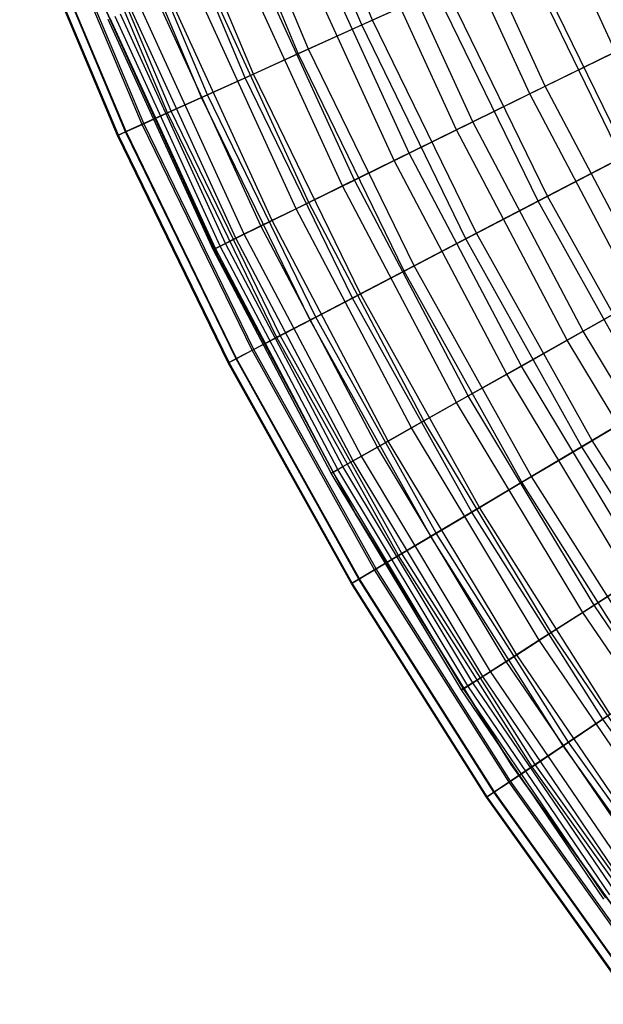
# Model space of a CAD drawing. Extents: x -135 to 135, y -135 to 135.
# Tile 143 of 207: x -27.98 to -24.13, y -18.11 to -11.61. Entities that reach past the tile are written whole.
import ezdxf

# ---------------------------------------------------------------- set-up
doc = ezdxf.new("R2010")
doc.units = 0
doc.header["$LTSCALE"] = 25.4
doc.layers.get('0').update_dxf_attribs({"linetype": 'CONTINUOUS'})

# ---------------------------------------------------------------- blocks, each defined once
blk = doc.blocks.new('SANTANA_BIURKO_A_PM_STL')
at = {"color": 0}
for p, q in [((-25.6509, -11.6156, 179.9512), (-26.2568, -10.1721, 179.9512)), ((-25.6509, -11.6156, 179.9512), (-26.2568, -10.1721, 179.9512)), ((-25.7231, -11.6483, 160.9833), (-26.3307, -10.2007, 160.9833)), ((-25.7231, -11.6483, 160.9833), (-26.3307, -10.2007, 160.9833)), ((-26.1412, -11.8376, 162.3398), (-26.7586, -10.3665, 162.3398)), ((-26.1412, -11.8376, 162.3398), (-26.7586, -10.3665, 162.3398)), ((-26.0742, -11.8072, 178.6467), (-26.69, -10.3399, 178.6467)), ((-26.0742, -11.8072, 178.6467), (-26.69, -10.3399, 178.6467)), ((-24.0492, -11.8249, 158.1011), (-24.6744, -10.4578, 158.1011)), ((-24.0492, -11.8249, 158.1011), (-24.6744, -10.4578, 158.1011)), ((-26.492, -11.9965, 163.6553), (-27.1178, -10.5056, 163.6553)), ((-26.492, -11.9965, 163.6553), (-27.1178, -10.5056, 163.6553)), ((-26.4377, -11.9719, 177.335), (-27.0621, -10.4841, 177.335)), ((-26.4377, -11.9719, 177.335), (-27.0621, -10.4841, 177.335)), ((-26.779, -12.1264, 164.9355), (-27.4115, -10.6194, 164.9355)), ((-26.779, -12.1264, 164.9355), (-27.4115, -10.6194, 164.9355)), ((-26.7402, -12.1088, 176.0225), (-27.3718, -10.604, 176.0225)), ((-26.7402, -12.1088, 176.0225), (-27.3718, -10.604, 176.0225)), ((-27.0047, -12.2286, 166.1857), (-27.6426, -10.7089, 166.1857)), ((-27.0047, -12.2286, 166.1857), (-27.6426, -10.7089, 166.1857)), ((-26.981, -12.2179, 174.7149), (-27.6183, -10.6995, 174.7149)), ((-26.981, -12.2179, 174.7149), (-27.6183, -10.6995, 174.7149)), ((-24.6143, -12.1027, 159.5739), (-25.2542, -10.7035, 159.5739)), ((-24.6143, -12.1027, 159.5739), (-25.2542, -10.7035, 159.5739)), ((-24.5119, -12.0524, 181.3361), (-25.1492, -10.659, 181.3361)), ((-24.5119, -12.0524, 181.3361), (-25.1492, -10.659, 181.3361)), ((-27.1713, -12.3041, 167.41), (-27.8131, -10.775, 167.41)), ((-27.1713, -12.3041, 167.41), (-27.8131, -10.775, 167.41)), ((-27.1598, -12.2989, 173.4179), (-27.8014, -10.7705, 173.4179)), ((-27.1598, -12.2989, 173.4179), (-27.8014, -10.7705, 173.4179)), ((-27.3337, -12.3776, 169.8294), (-27.9794, -10.8394, 169.8294)), ((-27.3337, -12.3776, 169.8294), (-27.9794, -10.8394, 169.8294)), ((-27.3284, -12.3752, 171.0705), (-27.9739, -10.8373, 171.0705)), ((-27.3284, -12.3752, 171.0705), (-27.9739, -10.8373, 171.0705)), ((-27.2804, -12.3535, 168.6133), (-27.9248, -10.8183, 168.6133)), ((-27.2804, -12.3535, 168.6133), (-27.9248, -10.8183, 168.6133)), ((-27.277, -12.3519, 172.1362), (-27.9213, -10.8169, 172.1362)), ((-27.277, -12.3519, 172.1362), (-27.9213, -10.8169, 172.1362)), ((-25.0986, -12.3408, 160.9733), (-25.7511, -10.9141, 160.9733)), ((-25.0986, -12.3408, 160.9733), (-25.7511, -10.9141, 160.9733)), ((-24.9893, -12.2871, 180.0621), (-25.639, -10.8666, 180.0621)), ((-24.9893, -12.2871, 180.0621), (-25.639, -10.8666, 180.0621)), ((-25.5085, -12.5424, 162.3079), (-26.1716, -11.0924, 162.3079)), ((-25.5085, -12.5424, 162.3079), (-26.1716, -11.0924, 162.3079)), ((-25.4097, -12.4938, 178.7776), (-26.0703, -11.0494, 178.7776)), ((-25.4097, -12.4938, 178.7776), (-26.0703, -11.0494, 178.7776)), ((-24.009, -12.5241, 158.1165), (-24.6679, -11.1704, 158.1165)), ((-24.009, -12.5241, 158.1165), (-24.6679, -11.1704, 158.1165)), ((-23.9745, -12.5061, 182.5129), (-24.6325, -11.1544, 182.5129)), ((-23.9745, -12.5061, 182.5129), (-24.6325, -11.1544, 182.5129)), ((-25.7709, -12.6714, 177.493), (-26.4408, -11.2065, 177.493)), ((-25.7709, -12.6714, 177.493), (-26.4408, -11.2065, 177.493)), ((-25.8505, -12.7105, 163.59), (-26.5225, -11.2411, 163.59)), ((-25.8505, -12.7105, 163.59), (-26.5225, -11.2411, 163.59)), ((-26.0725, -12.8197, 176.2151), (-26.7503, -11.3376, 176.2151)), ((-26.0725, -12.8197, 176.2151), (-26.7503, -11.3376, 176.2151)), ((-27.4854, -11.3848, 96.2), (-26.682, -13.1581, 96.2)), ((-26.682, -13.1581, 97.2), (-27.4854, -11.3848, 97.2)), ((-27.4854, -11.3848, 96.2), (-26.682, -13.1581, 96.2)), ((-26.682, -13.1581, 97.2), (-27.4854, -11.3848, 97.2)), ((-27.4854, -11.3848, 102.1156), (-26.682, -13.1581, 102.1156)), ((-26.682, -13.1581, 103.1156), (-27.4854, -11.3848, 103.1156)), ((-27.4854, -11.3848, 102.1156), (-26.682, -13.1581, 102.1156)), ((-26.682, -13.1581, 103.1156), (-27.4854, -11.3848, 103.1156)), ((-26.1557, -12.8606, 164.9584), (-26.8356, -11.3738, 164.9584)), ((-26.1557, -12.8606, 164.9584), (-26.8356, -11.3738, 164.9584)), ((-25.7231, -11.6483, 160.9833), (-25.2338, -11.4267, 159.5786)), ((-25.7231, -11.6483, 160.9833), (-25.2338, -11.4267, 159.5786)), ((-25.1695, -11.3976, 181.2421), (-25.6509, -11.6156, 179.9512)), ((-25.1695, -11.3976, 181.2421), (-25.6509, -11.6156, 179.9512)), ((-24.5598, -12.8114, 159.5786), (-25.2338, -11.4267, 159.5786)), ((-24.5598, -12.8114, 159.5786), (-25.2338, -11.4267, 159.5786)), ((-24.4972, -12.7788, 181.2421), (-25.1695, -11.3976, 181.2421)), ((-24.4972, -12.7788, 181.2421), (-25.1695, -11.3976, 181.2421)), ((-26.3877, -12.9747, 166.2766), (-27.0737, -11.4747, 166.2766)), ((-26.3877, -12.9747, 166.2766), (-27.0737, -11.4747, 166.2766)), ((-26.3146, -12.9387, 174.9496), (-26.9987, -11.4429, 174.9496)), ((-26.3146, -12.9387, 174.9496), (-26.9987, -11.4429, 174.9496)), ((-26.5531, -13.056, 167.5577), (-27.2434, -11.5466, 167.5577)), ((-26.5531, -13.056, 167.5577), (-27.2434, -11.5466, 167.5577)), ((-26.4976, -13.0287, 173.7013), (-27.1864, -11.5225, 173.7013)), ((-26.4976, -13.0287, 173.7013), (-27.1864, -11.5225, 173.7013)), ((-26.7023, -13.1293, 170.0769), (-27.3964, -11.6115, 170.0769)), ((-26.7023, -13.1293, 170.0769), (-27.3964, -11.6115, 170.0769)), ((-26.6882, -13.1225, 171.3179), (-27.382, -11.6054, 171.3179)), ((-26.6882, -13.1225, 171.3179), (-27.382, -11.6054, 171.3179)), ((-26.6575, -13.1073, 168.8238), (-27.3505, -11.592, 168.8238)), ((-26.6575, -13.1073, 168.8238), (-27.3505, -11.592, 168.8238)), ((-26.6225, -13.0901, 172.472), (-27.3145, -11.5768, 172.472)), ((-26.6225, -13.0901, 172.472), (-27.3145, -11.5768, 172.472)), ((-25.6509, -11.6156, 179.9512), (-26.0742, -11.8072, 178.6467)), ((-25.6509, -11.6156, 179.9512), (-26.0742, -11.8072, 178.6467)), ((-24.9657, -13.0232, 179.9512), (-25.6509, -11.6156, 179.9512)), ((-24.9657, -13.0232, 179.9512), (-25.6509, -11.6156, 179.9512)), ((-26.1412, -11.8376, 162.3398), (-25.7231, -11.6483, 160.9833)), ((-26.1412, -11.8376, 162.3398), (-25.7231, -11.6483, 160.9833)), ((-25.036, -13.0598, 160.9833), (-25.7231, -11.6483, 160.9833)), ((-25.036, -13.0598, 160.9833), (-25.7231, -11.6483, 160.9833)), ((-26.0742, -11.8072, 178.6467), (-26.4377, -11.9719, 177.335)), ((-26.0742, -11.8072, 178.6467), (-26.4377, -11.9719, 177.335)), ((-25.3777, -13.2381, 178.6467), (-26.0742, -11.8072, 178.6467)), ((-25.3777, -13.2381, 178.6467), (-26.0742, -11.8072, 178.6467)), ((-24.5119, -12.0524, 181.3361), (-23.9792, -11.7904, 182.5933)), ((-24.5119, -12.0524, 181.3361), (-23.9792, -11.7904, 182.5933)), ((-26.492, -11.9965, 163.6553), (-26.1412, -11.8376, 162.3398)), ((-26.492, -11.9965, 163.6553), (-26.1412, -11.8376, 162.3398)), ((-25.4429, -13.2721, 162.3398), (-26.1412, -11.8376, 162.3398)), ((-25.4429, -13.2721, 162.3398), (-26.1412, -11.8376, 162.3398)), ((-24.0492, -11.8249, 158.1011), (-24.6143, -12.1027, 159.5739)), ((-24.0492, -11.8249, 158.1011), (-24.6143, -12.1027, 159.5739)), ((-26.779, -12.1264, 164.9355), (-26.492, -11.9965, 163.6553)), ((-26.779, -12.1264, 164.9355), (-26.492, -11.9965, 163.6553)), ((-26.4377, -11.9719, 177.335), (-26.7402, -12.1088, 176.0225)), ((-26.4377, -11.9719, 177.335), (-26.7402, -12.1088, 176.0225)), ((-25.7844, -13.4502, 163.6553), (-26.492, -11.9965, 163.6553)), ((-25.7844, -13.4502, 163.6553), (-26.492, -11.9965, 163.6553)), ((-25.7315, -13.4226, 177.335), (-26.4377, -11.9719, 177.335)), ((-25.7315, -13.4226, 177.335), (-26.4377, -11.9719, 177.335)), ((-24.9893, -12.2871, 180.0621), (-24.5119, -12.0524, 181.3361)), ((-24.9893, -12.2871, 180.0621), (-24.5119, -12.0524, 181.3361)), ((-23.7976, -13.4078, 181.3361), (-24.5119, -12.0524, 181.3361)), ((-23.7976, -13.4078, 181.3361), (-24.5119, -12.0524, 181.3361)), ((-27.0047, -12.2286, 166.1857), (-26.779, -12.1264, 164.9355)), ((-27.0047, -12.2286, 166.1857), (-26.779, -12.1264, 164.9355)), ((-26.7402, -12.1088, 176.0225), (-26.981, -12.2179, 174.7149)), ((-26.7402, -12.1088, 176.0225), (-26.981, -12.2179, 174.7149)), ((-26.0637, -13.5959, 164.9355), (-26.779, -12.1264, 164.9355)), ((-26.0637, -13.5959, 164.9355), (-26.779, -12.1264, 164.9355)), ((-26.0259, -13.5762, 176.0225), (-26.7402, -12.1088, 176.0225)), ((-26.0259, -13.5762, 176.0225), (-26.7402, -12.1088, 176.0225)), ((-24.6143, -12.1027, 159.5739), (-25.0986, -12.3408, 160.9733)), ((-24.6143, -12.1027, 159.5739), (-25.0986, -12.3408, 160.9733)), ((-23.897, -13.4638, 159.5739), (-24.6143, -12.1027, 159.5739)), ((-23.897, -13.4638, 159.5739), (-24.6143, -12.1027, 159.5739)), ((-27.1713, -12.3041, 167.41), (-27.0047, -12.2286, 166.1857)), ((-27.1713, -12.3041, 167.41), (-27.0047, -12.2286, 166.1857)), ((-26.981, -12.2179, 174.7149), (-27.1598, -12.2989, 173.4179)), ((-26.981, -12.2179, 174.7149), (-27.1598, -12.2989, 173.4179)), ((-26.2834, -13.7105, 166.1857), (-27.0047, -12.2286, 166.1857)), ((-26.2834, -13.7105, 166.1857), (-27.0047, -12.2286, 166.1857)), ((-26.2603, -13.6985, 174.7149), (-26.981, -12.2179, 174.7149)), ((-26.2603, -13.6985, 174.7149), (-26.981, -12.2179, 174.7149)), ((-27.2804, -12.3535, 168.6133), (-27.1713, -12.3041, 167.41)), ((-27.2804, -12.3535, 168.6133), (-27.1713, -12.3041, 167.41)), ((-27.1598, -12.2989, 173.4179), (-27.277, -12.3519, 172.1362)), ((-27.1598, -12.2989, 173.4179), (-27.277, -12.3519, 172.1362)), ((-26.4455, -13.7951, 167.41), (-27.1713, -12.3041, 167.41)), ((-26.4455, -13.7951, 167.41), (-27.1713, -12.3041, 167.41)), ((-26.4343, -13.7893, 173.4179), (-27.1598, -12.2989, 173.4179)), ((-26.4343, -13.7893, 173.4179), (-27.1598, -12.2989, 173.4179)), ((-25.0986, -12.3408, 160.9733), (-25.5085, -12.5424, 162.3079)), ((-25.0986, -12.3408, 160.9733), (-25.5085, -12.5424, 162.3079)), ((-25.4097, -12.4938, 178.7776), (-24.9893, -12.2871, 180.0621)), ((-25.4097, -12.4938, 178.7776), (-24.9893, -12.2871, 180.0621)), ((-24.3672, -13.7287, 160.9733), (-25.0986, -12.3408, 160.9733)), ((-24.3672, -13.7287, 160.9733), (-25.0986, -12.3408, 160.9733)), ((-24.2611, -13.6689, 180.0621), (-24.9893, -12.2871, 180.0621)), ((-24.2611, -13.6689, 180.0621), (-24.9893, -12.2871, 180.0621)), ((-27.3337, -12.3776, 169.8294), (-27.2804, -12.3535, 168.6133)), ((-27.3337, -12.3776, 169.8294), (-27.2804, -12.3535, 168.6133)), ((-27.3284, -12.3752, 171.0705), (-27.3337, -12.3776, 169.8294)), ((-27.3284, -12.3752, 171.0705), (-27.3337, -12.3776, 169.8294)), ((-26.6036, -13.8776, 169.8294), (-27.3337, -12.3776, 169.8294)), ((-26.6036, -13.8776, 169.8294), (-27.3337, -12.3776, 169.8294)), ((-27.277, -12.3519, 172.1362), (-27.3284, -12.3752, 171.0705)), ((-27.277, -12.3519, 172.1362), (-27.3284, -12.3752, 171.0705)), ((-26.5984, -13.8748, 171.0705), (-27.3284, -12.3752, 171.0705)), ((-26.5984, -13.8748, 171.0705), (-27.3284, -12.3752, 171.0705)), ((-26.5517, -13.8505, 168.6133), (-27.2804, -12.3535, 168.6133)), ((-26.5517, -13.8505, 168.6133), (-27.2804, -12.3535, 168.6133)), ((-26.5484, -13.8488, 172.1362), (-27.277, -12.3519, 172.1362)), ((-26.5484, -13.8488, 172.1362), (-27.277, -12.3519, 172.1362)), ((-25.7709, -12.6714, 177.493), (-25.4097, -12.4938, 178.7776)), ((-25.7709, -12.6714, 177.493), (-25.4097, -12.4938, 178.7776)), ((-24.6692, -13.8989, 178.7776), (-25.4097, -12.4938, 178.7776)), ((-24.6692, -13.8989, 178.7776), (-25.4097, -12.4938, 178.7776)), ((-24.5598, -12.8114, 159.5786), (-24.009, -12.5241, 158.1165)), ((-24.5598, -12.8114, 159.5786), (-24.009, -12.5241, 158.1165)), ((-23.9745, -12.5061, 182.5129), (-24.4972, -12.7788, 181.2421)), ((-23.9745, -12.5061, 182.5129), (-24.4972, -12.7788, 181.2421)), ((-25.5085, -12.5424, 162.3079), (-25.8505, -12.7105, 163.59)), ((-25.5085, -12.5424, 162.3079), (-25.8505, -12.7105, 163.59)), ((-24.7651, -13.9529, 162.3079), (-25.5085, -12.5424, 162.3079)), ((-24.7651, -13.9529, 162.3079), (-25.5085, -12.5424, 162.3079)), ((-25.8505, -12.7105, 163.59), (-26.1557, -12.8606, 164.9584)), ((-25.8505, -12.7105, 163.59), (-26.1557, -12.8606, 164.9584)), ((-26.0725, -12.8197, 176.2151), (-25.7709, -12.6714, 177.493)), ((-26.0725, -12.8197, 176.2151), (-25.7709, -12.6714, 177.493)), ((-25.0971, -14.14, 163.59), (-25.8505, -12.7105, 163.59)), ((-25.0971, -14.14, 163.59), (-25.8505, -12.7105, 163.59)), ((-25.0199, -14.0964, 177.493), (-25.7709, -12.6714, 177.493)), ((-25.0199, -14.0964, 177.493), (-25.7709, -12.6714, 177.493)), ((-24.4972, -12.7788, 181.2421), (-24.9657, -13.0232, 179.9512)), ((-24.4972, -12.7788, 181.2421), (-24.9657, -13.0232, 179.9512)), ((-23.7492, -14.1205, 181.2421), (-24.4972, -12.7788, 181.2421)), ((-23.7492, -14.1205, 181.2421), (-24.4972, -12.7788, 181.2421)), ((-26.1557, -12.8606, 164.9584), (-26.3877, -12.9747, 166.2766)), ((-26.1557, -12.8606, 164.9584), (-26.3877, -12.9747, 166.2766)), ((-26.3146, -12.9387, 174.9496), (-26.0725, -12.8197, 176.2151)), ((-26.3146, -12.9387, 174.9496), (-26.0725, -12.8197, 176.2151)), ((-25.3934, -14.3069, 164.9584), (-26.1557, -12.8606, 164.9584)), ((-25.3934, -14.3069, 164.9584), (-26.1557, -12.8606, 164.9584)), ((-25.3127, -14.2614, 176.2151), (-26.0725, -12.8197, 176.2151)), ((-25.3127, -14.2614, 176.2151), (-26.0725, -12.8197, 176.2151)), ((-25.036, -13.0598, 160.9833), (-24.5598, -12.8114, 159.5786)), ((-25.036, -13.0598, 160.9833), (-24.5598, -12.8114, 159.5786)), ((-23.8098, -14.1565, 159.5786), (-24.5598, -12.8114, 159.5786)), ((-23.8098, -14.1565, 159.5786), (-24.5598, -12.8114, 159.5786)), ((-26.3877, -12.9747, 166.2766), (-26.5531, -13.056, 167.5577)), ((-26.3877, -12.9747, 166.2766), (-26.5531, -13.056, 167.5577)), ((-26.4976, -13.0287, 173.7013), (-26.3146, -12.9387, 174.9496)), ((-26.4976, -13.0287, 173.7013), (-26.3146, -12.9387, 174.9496)), ((-25.6187, -14.4338, 166.2766), (-26.3877, -12.9747, 166.2766)), ((-25.6187, -14.4338, 166.2766), (-26.3877, -12.9747, 166.2766)), ((-25.5477, -14.3938, 174.9496), (-26.3146, -12.9387, 174.9496)), ((-25.5477, -14.3938, 174.9496), (-26.3146, -12.9387, 174.9496)), ((-26.5531, -13.056, 167.5577), (-26.6575, -13.1073, 168.8238)), ((-26.5531, -13.056, 167.5577), (-26.6575, -13.1073, 168.8238)), ((-26.6225, -13.0901, 172.472), (-26.4976, -13.0287, 173.7013)), ((-26.6225, -13.0901, 172.472), (-26.4976, -13.0287, 173.7013)), ((-25.7793, -14.5243, 167.5577), (-26.5531, -13.056, 167.5577)), ((-25.7793, -14.5243, 167.5577), (-26.5531, -13.056, 167.5577)), ((-25.7253, -14.4939, 173.7013), (-26.4976, -13.0287, 173.7013)), ((-25.7253, -14.4939, 173.7013), (-26.4976, -13.0287, 173.7013)), ((-24.9657, -13.0232, 179.9512), (-25.3777, -13.2381, 178.6467)), ((-24.9657, -13.0232, 179.9512), (-25.3777, -13.2381, 178.6467)), ((-24.2033, -14.3905, 179.9512), (-24.9657, -13.0232, 179.9512)), ((-24.2033, -14.3905, 179.9512), (-24.9657, -13.0232, 179.9512)), ((-26.6575, -13.1073, 168.8238), (-26.7023, -13.1293, 170.0769)), ((-26.6575, -13.1073, 168.8238), (-26.7023, -13.1293, 170.0769)), ((-26.7023, -13.1293, 170.0769), (-26.6882, -13.1225, 171.3179)), ((-26.7023, -13.1293, 170.0769), (-26.6882, -13.1225, 171.3179)), ((-26.6882, -13.1225, 171.3179), (-26.6225, -13.0901, 172.472)), ((-26.6882, -13.1225, 171.3179), (-26.6225, -13.0901, 172.472)), ((-25.9105, -14.5982, 171.3179), (-26.6882, -13.1225, 171.3179)), ((-25.9105, -14.5982, 171.3179), (-26.6882, -13.1225, 171.3179)), ((-25.8806, -14.5814, 168.8238), (-26.6575, -13.1073, 168.8238)), ((-25.8806, -14.5814, 168.8238), (-26.6575, -13.1073, 168.8238)), ((-25.8466, -14.5622, 172.472), (-26.6225, -13.0901, 172.472)), ((-25.8466, -14.5622, 172.472), (-26.6225, -13.0901, 172.472)), ((-25.4429, -13.2721, 162.3398), (-25.036, -13.0598, 160.9833)), ((-25.4429, -13.2721, 162.3398), (-25.036, -13.0598, 160.9833)), ((-24.2715, -14.431, 160.9833), (-25.036, -13.0598, 160.9833)), ((-24.2715, -14.431, 160.9833), (-25.036, -13.0598, 160.9833)), ((-25.9241, -14.6059, 170.0769), (-26.7023, -13.1293, 170.0769)), ((-25.9241, -14.6059, 170.0769), (-26.7023, -13.1293, 170.0769)), ((-26.682, -13.1581, 96.2), (-26.682, -13.1581, 97.2)), ((-26.682, -13.1581, 96.2), (-25.7643, -14.875, 96.2)), ((-25.7643, -14.875, 97.2), (-26.682, -13.1581, 97.2)), ((-26.682, -13.1581, 96.2), (-26.682, -13.1581, 97.2)), ((-26.682, -13.1581, 96.2), (-25.7643, -14.875, 96.2)), ((-25.7643, -14.875, 97.2), (-26.682, -13.1581, 97.2)), ((-26.682, -13.1581, 102.1156), (-26.682, -13.1581, 103.1156)), ((-26.682, -13.1581, 102.1156), (-25.7643, -14.875, 102.1156)), ((-25.7643, -14.875, 103.1156), (-26.682, -13.1581, 103.1156)), ((-26.682, -13.1581, 102.1156), (-26.682, -13.1581, 103.1156)), ((-26.682, -13.1581, 102.1156), (-25.7643, -14.875, 102.1156)), ((-25.7643, -14.875, 103.1156), (-26.682, -13.1581, 103.1156)), ((-25.3777, -13.2381, 178.6467), (-25.7315, -13.4226, 177.335)), ((-25.3777, -13.2381, 178.6467), (-25.7315, -13.4226, 177.335)), ((-24.6028, -14.628, 178.6467), (-25.3777, -13.2381, 178.6467)), ((-24.6028, -14.628, 178.6467), (-25.3777, -13.2381, 178.6467)), ((-25.7844, -13.4502, 163.6553), (-25.4429, -13.2721, 162.3398)), ((-25.7844, -13.4502, 163.6553), (-25.4429, -13.2721, 162.3398)), ((-24.666, -14.6656, 162.3398), (-25.4429, -13.2721, 162.3398)), ((-24.666, -14.6656, 162.3398), (-25.4429, -13.2721, 162.3398)), ((-25.7315, -13.4226, 177.335), (-26.0259, -13.5762, 176.0225)), ((-25.7315, -13.4226, 177.335), (-26.0259, -13.5762, 176.0225)), ((-24.9458, -14.8319, 177.335), (-25.7315, -13.4226, 177.335)), ((-24.9458, -14.8319, 177.335), (-25.7315, -13.4226, 177.335)), ((-24.2611, -13.6689, 180.0621), (-23.7976, -13.4078, 181.3361)), ((-24.2611, -13.6689, 180.0621), (-23.7976, -13.4078, 181.3361)), ((-26.0637, -13.5959, 164.9355), (-25.7844, -13.4502, 163.6553)), ((-26.0637, -13.5959, 164.9355), (-25.7844, -13.4502, 163.6553)), ((-24.997, -14.8624, 163.6553), (-25.7844, -13.4502, 163.6553)), ((-24.997, -14.8624, 163.6553), (-25.7844, -13.4502, 163.6553)), ((-23.897, -13.4638, 159.5739), (-24.3672, -13.7287, 160.9733)), ((-23.897, -13.4638, 159.5739), (-24.3672, -13.7287, 160.9733)), ((-26.0259, -13.5762, 176.0225), (-26.2603, -13.6985, 174.7149)), ((-26.0259, -13.5762, 176.0225), (-26.2603, -13.6985, 174.7149)), ((-25.2312, -15.0016, 176.0225), (-26.0259, -13.5762, 176.0225)), ((-25.2312, -15.0016, 176.0225), (-26.0259, -13.5762, 176.0225)), ((-26.2834, -13.7105, 166.1857), (-26.0637, -13.5959, 164.9355)), ((-26.2834, -13.7105, 166.1857), (-26.0637, -13.5959, 164.9355)), ((-25.2678, -15.0234, 164.9355), (-26.0637, -13.5959, 164.9355)), ((-25.2678, -15.0234, 164.9355), (-26.0637, -13.5959, 164.9355)), ((-26.2603, -13.6985, 174.7149), (-26.4343, -13.7893, 173.4179)), ((-26.2603, -13.6985, 174.7149), (-26.4343, -13.7893, 173.4179)), ((-25.4584, -15.1367, 174.7149), (-26.2603, -13.6985, 174.7149)), ((-25.4584, -15.1367, 174.7149), (-26.2603, -13.6985, 174.7149)), ((-24.6692, -13.8989, 178.7776), (-24.2611, -13.6689, 180.0621)), ((-24.6692, -13.8989, 178.7776), (-24.2611, -13.6689, 180.0621)), ((-23.4565, -15.0078, 180.0621), (-24.2611, -13.6689, 180.0621)), ((-23.4565, -15.0078, 180.0621), (-24.2611, -13.6689, 180.0621)), ((-26.4455, -13.7951, 167.41), (-26.2834, -13.7105, 166.1857)), ((-26.4455, -13.7951, 167.41), (-26.2834, -13.7105, 166.1857)), ((-25.4808, -15.15, 166.1857), (-26.2834, -13.7105, 166.1857)), ((-25.4808, -15.15, 166.1857), (-26.2834, -13.7105, 166.1857)), ((-24.3672, -13.7287, 160.9733), (-24.7651, -13.9529, 162.3079)), ((-24.3672, -13.7287, 160.9733), (-24.7651, -13.9529, 162.3079)), ((-23.5591, -15.0734, 160.9733), (-24.3672, -13.7287, 160.9733)), ((-23.5591, -15.0734, 160.9733), (-24.3672, -13.7287, 160.9733)), ((-26.5517, -13.8505, 168.6133), (-26.4455, -13.7951, 167.41)), ((-26.5517, -13.8505, 168.6133), (-26.4455, -13.7951, 167.41)), ((-26.4343, -13.7893, 173.4179), (-26.5484, -13.8488, 172.1362)), ((-26.4343, -13.7893, 173.4179), (-26.5484, -13.8488, 172.1362)), ((-25.638, -15.2435, 167.41), (-26.4455, -13.7951, 167.41)), ((-25.638, -15.2435, 167.41), (-26.4455, -13.7951, 167.41)), ((-25.6272, -15.237, 173.4179), (-26.4343, -13.7893, 173.4179)), ((-25.6272, -15.237, 173.4179), (-26.4343, -13.7893, 173.4179)), ((-26.6036, -13.8776, 169.8294), (-26.5517, -13.8505, 168.6133)), ((-26.6036, -13.8776, 169.8294), (-26.5517, -13.8505, 168.6133)), ((-26.5984, -13.8748, 171.0705), (-26.6036, -13.8776, 169.8294)), ((-26.5984, -13.8748, 171.0705), (-26.6036, -13.8776, 169.8294)), ((-25.7913, -15.3346, 169.8294), (-26.6036, -13.8776, 169.8294)), ((-25.7913, -15.3346, 169.8294), (-26.6036, -13.8776, 169.8294)), ((-26.5484, -13.8488, 172.1362), (-26.5984, -13.8748, 171.0705)), ((-26.5484, -13.8488, 172.1362), (-26.5984, -13.8748, 171.0705)), ((-25.7862, -15.3316, 171.0705), (-26.5984, -13.8748, 171.0705)), ((-25.7862, -15.3316, 171.0705), (-26.5984, -13.8748, 171.0705)), ((-25.741, -15.3047, 168.6133), (-26.5517, -13.8505, 168.6133)), ((-25.741, -15.3047, 168.6133), (-26.5517, -13.8505, 168.6133)), ((-25.7377, -15.3028, 172.1362), (-26.5484, -13.8488, 172.1362)), ((-25.7377, -15.3028, 172.1362), (-26.5484, -13.8488, 172.1362)), ((-25.0199, -14.0964, 177.493), (-24.6692, -13.8989, 178.7776)), ((-25.0199, -14.0964, 177.493), (-24.6692, -13.8989, 178.7776)), ((-23.8511, -15.2602, 178.7776), (-24.6692, -13.8989, 178.7776)), ((-23.8511, -15.2602, 178.7776), (-24.6692, -13.8989, 178.7776)), ((-24.7651, -13.9529, 162.3079), (-25.0971, -14.14, 163.59)), ((-24.7651, -13.9529, 162.3079), (-25.0971, -14.14, 163.59)), ((-23.9438, -15.3196, 162.3079), (-24.7651, -13.9529, 162.3079)), ((-23.9438, -15.3196, 162.3079), (-24.7651, -13.9529, 162.3079)), ((-25.3127, -14.2614, 176.2151), (-25.0199, -14.0964, 177.493)), ((-25.3127, -14.2614, 176.2151), (-25.0199, -14.0964, 177.493)), ((-24.1901, -15.4771, 177.493), (-25.0199, -14.0964, 177.493)), ((-24.1901, -15.4771, 177.493), (-25.0199, -14.0964, 177.493)), ((-25.0971, -14.14, 163.59), (-25.3934, -14.3069, 164.9584)), ((-25.0971, -14.14, 163.59), (-25.3934, -14.3069, 164.9584)), ((-24.2648, -15.5249, 163.59), (-25.0971, -14.14, 163.59)), ((-24.2648, -15.5249, 163.59), (-25.0971, -14.14, 163.59)), ((-24.2715, -14.431, 160.9833), (-23.8098, -14.1565, 159.5786)), ((-24.2715, -14.431, 160.9833), (-23.8098, -14.1565, 159.5786)), ((-23.7492, -14.1205, 181.2421), (-24.2033, -14.3905, 179.9512)), ((-23.7492, -14.1205, 181.2421), (-24.2033, -14.3905, 179.9512)), ((-25.5477, -14.3938, 174.9496), (-25.3127, -14.2614, 176.2151)), ((-25.5477, -14.3938, 174.9496), (-25.3127, -14.2614, 176.2151)), ((-24.4732, -15.6583, 176.2151), (-25.3127, -14.2614, 176.2151)), ((-24.4732, -15.6583, 176.2151), (-25.3127, -14.2614, 176.2151)), ((-25.3934, -14.3069, 164.9584), (-25.6187, -14.4338, 166.2766)), ((-25.3934, -14.3069, 164.9584), (-25.6187, -14.4338, 166.2766)), ((-24.5513, -15.7082, 164.9584), (-25.3934, -14.3069, 164.9584)), ((-24.5513, -15.7082, 164.9584), (-25.3934, -14.3069, 164.9584)), ((-25.7253, -14.4939, 173.7013), (-25.5477, -14.3938, 174.9496)), ((-25.7253, -14.4939, 173.7013), (-25.5477, -14.3938, 174.9496)), ((-24.7004, -15.8037, 174.9496), (-25.5477, -14.3938, 174.9496)), ((-24.7004, -15.8037, 174.9496), (-25.5477, -14.3938, 174.9496)), ((-24.2033, -14.3905, 179.9512), (-24.6028, -14.628, 178.6467)), ((-24.2033, -14.3905, 179.9512), (-24.6028, -14.628, 178.6467)), ((-23.3662, -15.7133, 179.9512), (-24.2033, -14.3905, 179.9512)), ((-23.3662, -15.7133, 179.9512), (-24.2033, -14.3905, 179.9512)), ((-25.6187, -14.4338, 166.2766), (-25.7793, -14.5243, 167.5577)), ((-25.6187, -14.4338, 166.2766), (-25.7793, -14.5243, 167.5577)), ((-24.7691, -15.8476, 166.2766), (-25.6187, -14.4338, 166.2766)), ((-24.7691, -15.8476, 166.2766), (-25.6187, -14.4338, 166.2766)), ((-24.666, -14.6656, 162.3398), (-24.2715, -14.431, 160.9833)), ((-24.666, -14.6656, 162.3398), (-24.2715, -14.431, 160.9833)), ((-23.432, -15.7576, 160.9833), (-24.2715, -14.431, 160.9833)), ((-23.432, -15.7576, 160.9833), (-24.2715, -14.431, 160.9833)), ((-25.7793, -14.5243, 167.5577), (-25.8806, -14.5814, 168.8238)), ((-25.7793, -14.5243, 167.5577), (-25.8806, -14.5814, 168.8238)), ((-25.8466, -14.5622, 172.472), (-25.7253, -14.4939, 173.7013)), ((-25.8466, -14.5622, 172.472), (-25.7253, -14.4939, 173.7013)), ((-24.9243, -15.9469, 167.5577), (-25.7793, -14.5243, 167.5577)), ((-24.9243, -15.9469, 167.5577), (-25.7793, -14.5243, 167.5577)), ((-24.8722, -15.9136, 173.7013), (-25.7253, -14.4939, 173.7013)), ((-24.8722, -15.9136, 173.7013), (-25.7253, -14.4939, 173.7013)), ((-25.8806, -14.5814, 168.8238), (-25.9241, -14.6059, 170.0769)), ((-25.8806, -14.5814, 168.8238), (-25.9241, -14.6059, 170.0769)), ((-25.9241, -14.6059, 170.0769), (-25.9105, -14.5982, 171.3179)), ((-25.9241, -14.6059, 170.0769), (-25.9105, -14.5982, 171.3179)), ((-25.0643, -16.0365, 170.0769), (-25.9241, -14.6059, 170.0769)), ((-25.0643, -16.0365, 170.0769), (-25.9241, -14.6059, 170.0769)), ((-25.9105, -14.5982, 171.3179), (-25.8466, -14.5622, 172.472)), ((-25.9105, -14.5982, 171.3179), (-25.8466, -14.5622, 172.472)), ((-25.0512, -16.0281, 171.3179), (-25.9105, -14.5982, 171.3179)), ((-25.0512, -16.0281, 171.3179), (-25.9105, -14.5982, 171.3179)), ((-25.0223, -16.0096, 168.8238), (-25.8806, -14.5814, 168.8238)), ((-25.0223, -16.0096, 168.8238), (-25.8806, -14.5814, 168.8238)), ((-24.9894, -15.9886, 172.472), (-25.8466, -14.5622, 172.472)), ((-24.9894, -15.9886, 172.472), (-25.8466, -14.5622, 172.472)), ((-24.997, -14.8624, 163.6553), (-24.666, -14.6656, 162.3398)), ((-24.997, -14.8624, 163.6553), (-24.666, -14.6656, 162.3398)), ((-24.6028, -14.628, 178.6467), (-24.9458, -14.8319, 177.335)), ((-24.6028, -14.628, 178.6467), (-24.9458, -14.8319, 177.335)), ((-23.8128, -16.0137, 162.3398), (-24.666, -14.6656, 162.3398)), ((-23.8128, -16.0137, 162.3398), (-24.666, -14.6656, 162.3398)), ((-23.7518, -15.9726, 178.6467), (-24.6028, -14.628, 178.6467)), ((-23.7518, -15.9726, 178.6467), (-24.6028, -14.628, 178.6467)), ((-25.7643, -14.875, 96.2), (-25.7643, -14.875, 97.2)), ((-25.7643, -14.875, 96.2), (-24.7362, -16.5282, 96.2)), ((-24.7362, -16.5282, 97.2), (-25.7643, -14.875, 97.2)), ((-25.7643, -14.875, 96.2), (-25.7643, -14.875, 97.2)), ((-25.7643, -14.875, 96.2), (-24.7362, -16.5282, 96.2)), ((-24.7362, -16.5282, 97.2), (-25.7643, -14.875, 97.2)), ((-25.7643, -14.875, 102.1156), (-25.7643, -14.875, 103.1156)), ((-25.7643, -14.875, 102.1156), (-24.7362, -16.5282, 102.1156)), ((-24.7362, -16.5282, 103.1156), (-25.7643, -14.875, 103.1156)), ((-25.7643, -14.875, 102.1156), (-25.7643, -14.875, 103.1156)), ((-25.7643, -14.875, 102.1156), (-24.7362, -16.5282, 102.1156)), ((-24.7362, -16.5282, 103.1156), (-25.7643, -14.875, 103.1156)), ((-25.2678, -15.0234, 164.9355), (-24.997, -14.8624, 163.6553)), ((-25.2678, -15.0234, 164.9355), (-24.997, -14.8624, 163.6553)), ((-24.9458, -14.8319, 177.335), (-25.2312, -15.0016, 176.0225)), ((-24.9458, -14.8319, 177.335), (-25.2312, -15.0016, 176.0225)), ((-24.1324, -16.2286, 163.6553), (-24.997, -14.8624, 163.6553)), ((-24.1324, -16.2286, 163.6553), (-24.997, -14.8624, 163.6553)), ((-24.0829, -16.1953, 177.335), (-24.9458, -14.8319, 177.335)), ((-24.0829, -16.1953, 177.335), (-24.9458, -14.8319, 177.335)), ((-25.2312, -15.0016, 176.0225), (-25.4584, -15.1367, 174.7149)), ((-25.2312, -15.0016, 176.0225), (-25.4584, -15.1367, 174.7149)), ((-24.3585, -16.3806, 176.0225), (-25.2312, -15.0016, 176.0225)), ((-24.3585, -16.3806, 176.0225), (-25.2312, -15.0016, 176.0225)), ((-25.4808, -15.15, 166.1857), (-25.2678, -15.0234, 164.9355)), ((-25.4808, -15.15, 166.1857), (-25.2678, -15.0234, 164.9355)), ((-24.3938, -16.4044, 164.9355), (-25.2678, -15.0234, 164.9355)), ((-24.3938, -16.4044, 164.9355), (-25.2678, -15.0234, 164.9355)), ((-25.4584, -15.1367, 174.7149), (-25.6272, -15.237, 173.4179)), ((-25.4584, -15.1367, 174.7149), (-25.6272, -15.237, 173.4179)), ((-24.5778, -16.5281, 174.7149), (-25.4584, -15.1367, 174.7149)), ((-24.5778, -16.5281, 174.7149), (-25.4584, -15.1367, 174.7149)), ((-25.638, -15.2435, 167.41), (-25.4808, -15.15, 166.1857)), ((-25.638, -15.2435, 167.41), (-25.4808, -15.15, 166.1857)), ((-24.5994, -16.5427, 166.1857), (-25.4808, -15.15, 166.1857)), ((-24.5994, -16.5427, 166.1857), (-25.4808, -15.15, 166.1857)), ((-25.741, -15.3047, 168.6133), (-25.638, -15.2435, 167.41)), ((-25.741, -15.3047, 168.6133), (-25.638, -15.2435, 167.41)), ((-25.6272, -15.237, 173.4179), (-25.7377, -15.3028, 172.1362)), ((-25.6272, -15.237, 173.4179), (-25.7377, -15.3028, 172.1362)), ((-24.7512, -16.6447, 167.41), (-25.638, -15.2435, 167.41)), ((-24.7512, -16.6447, 167.41), (-25.638, -15.2435, 167.41)), ((-24.7408, -16.6377, 173.4179), (-25.6272, -15.237, 173.4179)), ((-24.7408, -16.6377, 173.4179), (-25.6272, -15.237, 173.4179)), ((-24.1901, -15.4771, 177.493), (-23.8511, -15.2602, 178.7776)), ((-24.1901, -15.4771, 177.493), (-23.8511, -15.2602, 178.7776)), ((-25.7913, -15.3346, 169.8294), (-25.741, -15.3047, 168.6133)), ((-25.7913, -15.3346, 169.8294), (-25.741, -15.3047, 168.6133)), ((-25.7862, -15.3316, 171.0705), (-25.7913, -15.3346, 169.8294)), ((-25.7862, -15.3316, 171.0705), (-25.7913, -15.3346, 169.8294)), ((-25.7377, -15.3028, 172.1362), (-25.7862, -15.3316, 171.0705)), ((-25.7377, -15.3028, 172.1362), (-25.7862, -15.3316, 171.0705)), ((-24.8943, -16.741, 171.0705), (-25.7862, -15.3316, 171.0705)), ((-24.8943, -16.741, 171.0705), (-25.7862, -15.3316, 171.0705)), ((-24.8506, -16.7116, 168.6133), (-25.741, -15.3047, 168.6133)), ((-24.8506, -16.7116, 168.6133), (-25.741, -15.3047, 168.6133)), ((-24.8475, -16.7095, 172.1362), (-25.7377, -15.3028, 172.1362)), ((-24.8475, -16.7095, 172.1362), (-25.7377, -15.3028, 172.1362)), ((-23.9438, -15.3196, 162.3079), (-24.2648, -15.5249, 163.59)), ((-23.9438, -15.3196, 162.3079), (-24.2648, -15.5249, 163.59)), ((-24.8992, -16.7443, 169.8294), (-25.7913, -15.3346, 169.8294)), ((-24.8992, -16.7443, 169.8294), (-25.7913, -15.3346, 169.8294)), ((-24.2648, -15.5249, 163.59), (-24.5513, -15.7082, 164.9584)), ((-24.2648, -15.5249, 163.59), (-24.5513, -15.7082, 164.9584)), ((-24.4732, -15.6583, 176.2151), (-24.1901, -15.4771, 177.493)), ((-24.4732, -15.6583, 176.2151), (-24.1901, -15.4771, 177.493)), ((-23.3561, -16.8611, 163.59), (-24.2648, -15.5249, 163.59)), ((-23.3561, -16.8611, 163.59), (-24.2648, -15.5249, 163.59)), ((-23.2842, -16.8091, 177.493), (-24.1901, -15.4771, 177.493)), ((-23.2842, -16.8091, 177.493), (-24.1901, -15.4771, 177.493)), ((-24.5513, -15.7082, 164.9584), (-24.7691, -15.8476, 166.2766)), ((-24.5513, -15.7082, 164.9584), (-24.7691, -15.8476, 166.2766)), ((-24.7004, -15.8037, 174.9496), (-24.4732, -15.6583, 176.2151)), ((-24.7004, -15.8037, 174.9496), (-24.4732, -15.6583, 176.2151)), ((-23.6319, -17.0601, 164.9584), (-24.5513, -15.7082, 164.9584)), ((-23.6319, -17.0601, 164.9584), (-24.5513, -15.7082, 164.9584)), ((-23.5567, -17.0059, 176.2151), (-24.4732, -15.6583, 176.2151)), ((-23.5567, -17.0059, 176.2151), (-24.4732, -15.6583, 176.2151)), ((-24.7691, -15.8476, 166.2766), (-24.9243, -15.9469, 167.5577)), ((-24.7691, -15.8476, 166.2766), (-24.9243, -15.9469, 167.5577)), ((-24.8722, -15.9136, 173.7013), (-24.7004, -15.8037, 174.9496)), ((-24.8722, -15.9136, 173.7013), (-24.7004, -15.8037, 174.9496)), ((-23.8415, -17.2115, 166.2766), (-24.7691, -15.8476, 166.2766)), ((-23.8415, -17.2115, 166.2766), (-24.7691, -15.8476, 166.2766)), ((-23.7755, -17.1638, 174.9496), (-24.7004, -15.8037, 174.9496)), ((-23.7755, -17.1638, 174.9496), (-24.7004, -15.8037, 174.9496)), ((-24.9894, -15.9886, 172.472), (-24.8722, -15.9136, 173.7013)), ((-24.9894, -15.9886, 172.472), (-24.8722, -15.9136, 173.7013)), ((-23.9408, -17.2831, 173.7013), (-24.8722, -15.9136, 173.7013)), ((-23.9408, -17.2831, 173.7013), (-24.8722, -15.9136, 173.7013)), ((-24.9243, -15.9469, 167.5577), (-25.0223, -16.0096, 168.8238)), ((-24.9243, -15.9469, 167.5577), (-25.0223, -16.0096, 168.8238)), ((-23.991, -17.3193, 167.5577), (-24.9243, -15.9469, 167.5577)), ((-23.991, -17.3193, 167.5577), (-24.9243, -15.9469, 167.5577)), ((-25.0223, -16.0096, 168.8238), (-25.0643, -16.0365, 170.0769)), ((-25.0223, -16.0096, 168.8238), (-25.0643, -16.0365, 170.0769)), ((-25.0643, -16.0365, 170.0769), (-25.0512, -16.0281, 171.3179)), ((-25.0643, -16.0365, 170.0769), (-25.0512, -16.0281, 171.3179)), ((-24.1257, -17.4166, 170.0769), (-25.0643, -16.0365, 170.0769)), ((-24.1257, -17.4166, 170.0769), (-25.0643, -16.0365, 170.0769)), ((-25.0512, -16.0281, 171.3179), (-24.9894, -15.9886, 172.472)), ((-25.0512, -16.0281, 171.3179), (-24.9894, -15.9886, 172.472)), ((-24.1131, -17.4075, 171.3179), (-25.0512, -16.0281, 171.3179)), ((-24.1131, -17.4075, 171.3179), (-25.0512, -16.0281, 171.3179)), ((-24.0853, -17.3875, 168.8238), (-25.0223, -16.0096, 168.8238)), ((-24.0853, -17.3875, 168.8238), (-25.0223, -16.0096, 168.8238)), ((-24.0536, -17.3646, 172.472), (-24.9894, -15.9886, 172.472)), ((-24.0536, -17.3646, 172.472), (-24.9894, -15.9886, 172.472)), ((-24.1324, -16.2286, 163.6553), (-23.8128, -16.0137, 162.3398)), ((-24.1324, -16.2286, 163.6553), (-23.8128, -16.0137, 162.3398)), ((-24.3938, -16.4044, 164.9355), (-24.1324, -16.2286, 163.6553)), ((-24.3938, -16.4044, 164.9355), (-24.1324, -16.2286, 163.6553)), ((-24.0829, -16.1953, 177.335), (-24.3585, -16.3806, 176.0225)), ((-24.0829, -16.1953, 177.335), (-24.3585, -16.3806, 176.0225)), ((-23.1932, -17.5447, 163.6553), (-24.1324, -16.2286, 163.6553)), ((-23.1932, -17.5447, 163.6553), (-24.1324, -16.2286, 163.6553)), ((-24.5994, -16.5427, 166.1857), (-24.3938, -16.4044, 164.9355)), ((-24.5994, -16.5427, 166.1857), (-24.3938, -16.4044, 164.9355)), ((-24.3585, -16.3806, 176.0225), (-24.5778, -16.5281, 174.7149)), ((-24.3585, -16.3806, 176.0225), (-24.5778, -16.5281, 174.7149)), ((-23.4444, -17.7347, 164.9355), (-24.3938, -16.4044, 164.9355)), ((-23.4444, -17.7347, 164.9355), (-24.3938, -16.4044, 164.9355)), ((-23.4105, -17.709, 176.0225), (-24.3585, -16.3806, 176.0225)), ((-23.4105, -17.709, 176.0225), (-24.3585, -16.3806, 176.0225)), ((-24.7512, -16.6447, 167.41), (-24.5994, -16.5427, 166.1857)), ((-24.7512, -16.6447, 167.41), (-24.5994, -16.5427, 166.1857)), ((-24.5778, -16.5281, 174.7149), (-24.7408, -16.6377, 173.4179)), ((-24.5778, -16.5281, 174.7149), (-24.7408, -16.6377, 173.4179)), ((-24.7362, -16.5282, 96.2), (-24.7362, -16.5282, 97.2)), ((-24.7362, -16.5282, 96.2), (-23.6023, -18.1107, 96.2)), ((-23.6023, -18.1107, 97.2), (-24.7362, -16.5282, 97.2)), ((-24.7362, -16.5282, 96.2), (-24.7362, -16.5282, 97.2)), ((-24.7362, -16.5282, 96.2), (-23.6023, -18.1107, 96.2)), ((-23.6023, -18.1107, 97.2), (-24.7362, -16.5282, 97.2)), ((-24.7362, -16.5282, 102.1156), (-24.7362, -16.5282, 103.1156)), ((-24.7362, -16.5282, 102.1156), (-23.6023, -18.1107, 102.1156)), ((-23.6023, -18.1107, 103.1156), (-24.7362, -16.5282, 103.1156)), ((-24.7362, -16.5282, 102.1156), (-24.7362, -16.5282, 103.1156)), ((-24.7362, -16.5282, 102.1156), (-23.6023, -18.1107, 102.1156)), ((-23.6023, -18.1107, 103.1156), (-24.7362, -16.5282, 103.1156)), ((-23.6421, -17.8842, 166.1857), (-24.5994, -16.5427, 166.1857)), ((-23.6421, -17.8842, 166.1857), (-24.5994, -16.5427, 166.1857)), ((-23.6213, -17.8685, 174.7149), (-24.5778, -16.5281, 174.7149)), ((-23.6213, -17.8685, 174.7149), (-24.5778, -16.5281, 174.7149)), ((-24.8506, -16.7116, 168.6133), (-24.7512, -16.6447, 167.41)), ((-24.8506, -16.7116, 168.6133), (-24.7512, -16.6447, 167.41)), ((-24.7408, -16.6377, 173.4179), (-24.8475, -16.7095, 172.1362)), ((-24.7408, -16.6377, 173.4179), (-24.8475, -16.7095, 172.1362)), ((-23.7879, -17.9946, 167.41), (-24.7512, -16.6447, 167.41)), ((-23.7879, -17.9946, 167.41), (-24.7512, -16.6447, 167.41)), ((-23.7779, -17.987, 173.4179), (-24.7408, -16.6377, 173.4179)), ((-23.7779, -17.987, 173.4179), (-24.7408, -16.6377, 173.4179)), ((-24.8992, -16.7443, 169.8294), (-24.8506, -16.7116, 168.6133)), ((-24.8992, -16.7443, 169.8294), (-24.8506, -16.7116, 168.6133)), ((-24.8943, -16.741, 171.0705), (-24.8992, -16.7443, 169.8294)), ((-24.8943, -16.741, 171.0705), (-24.8992, -16.7443, 169.8294)), ((-23.9301, -18.1021, 169.8294), (-24.8992, -16.7443, 169.8294)), ((-23.9301, -18.1021, 169.8294), (-24.8992, -16.7443, 169.8294)), ((-24.8475, -16.7095, 172.1362), (-24.8943, -16.741, 171.0705)), ((-24.8475, -16.7095, 172.1362), (-24.8943, -16.741, 171.0705)), ((-23.9254, -18.0986, 171.0705), (-24.8943, -16.741, 171.0705)), ((-23.9254, -18.0986, 171.0705), (-24.8943, -16.741, 171.0705)), ((-23.8835, -18.0668, 168.6133), (-24.8506, -16.7116, 168.6133)), ((-23.8835, -18.0668, 168.6133), (-24.8506, -16.7116, 168.6133)), ((-23.8805, -18.0646, 172.1362), (-24.8475, -16.7095, 172.1362)), ((-23.8805, -18.0646, 172.1362), (-24.8475, -16.7095, 172.1362))]:
    blk.add_line(p, q, dxfattribs=at)

msp = doc.modelspace()

# ---------------------------------------------------------------- block references
at = {"color": 253}
msp.add_blockref('SANTANA_BIURKO_A_PM_STL', (0, 0), dxfattribs=at)

doc.saveas('drawing.dxf')
